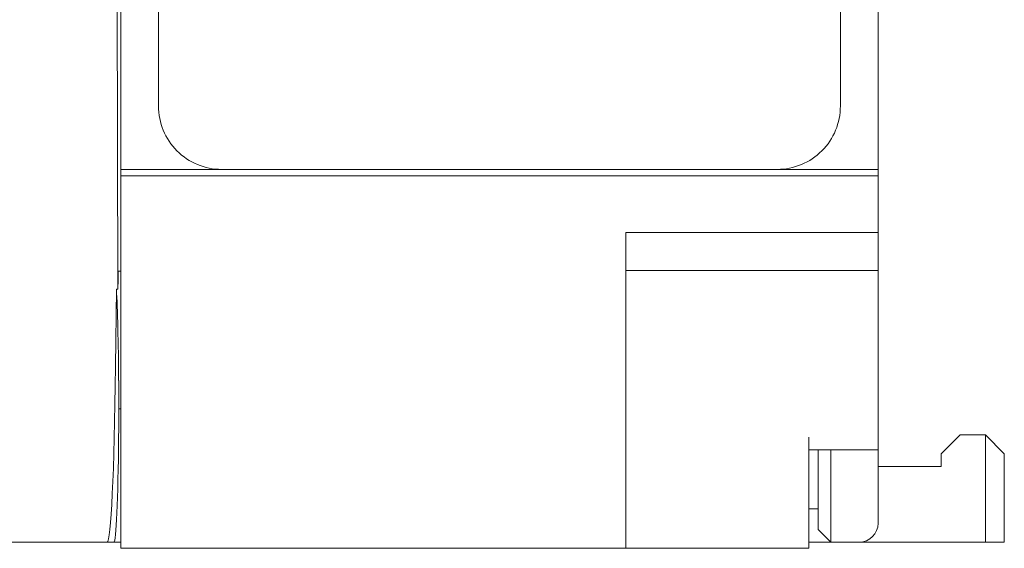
# Model space of a CAD drawing. Header units: millimetres. Extents: x 35 to 385, y -587 to 211.
# Tile 9 of 133: x 207 to 223, y -587 to -579. Entities that reach past the tile are written whole.
import ezdxf

# ---------------------------------------------------------------- set-up
doc = ezdxf.new("R2010")
doc.units = ezdxf.units.MM
doc.layers.add('3', color=7, linetype='Continuous', true_color=0xffffff)

msp = doc.modelspace()

# ---------------------------------------------------------------- linework, layer by layer
at = {"layer": '3', "color": 155, "linetype": 'Continuous', "lineweight": 18}
for p, q in [((208.961, -522.892), (208.961, -581.292)), ((220.961, -522.892), (220.961, -581.292)), ((208.858, -562.865), (208.915, -583.191)), ((208.96, -571.903), (208.96, -581.391)), ((209.559, -580.289), (209.558, -577.793)), ((220.364, -577.793), (220.362, -580.288)), ((208.961, -581.392), (208.961, -581.291)), ((208.961, -581.292), (210.559, -581.292)), ((219.362, -581.292), (210.559, -581.292)), ((219.362, -581.292), (220.961, -581.292)), ((220.961, -581.291), (220.961, -581.392)), ((208.961, -581.392), (208.961, -583.297)), ((220.961, -581.392), (208.961, -581.392)), ((220.961, -581.392), (220.961, -582.29)), ((216.961, -582.29), (216.961, -583.294)), ((208.922, -582.905), (208.961, -582.905)), ((220.961, -585.533), (220.961, -582.892)), ((208.877, -584.413), (208.891, -583.191)), ((208.915, -583.191), (208.891, -583.191)), ((208.961, -587.292), (208.961, -583.297)), ((216.961, -583.294), (216.961, -587.292)), ((221.96, -585.795), (222.26, -585.495)), ((222.66, -585.495), (222.26, -585.495)), ((222.66, -585.495), (222.96, -585.795)), ((222.66, -587.195), (222.66, -585.495)), ((219.861, -585.533), (219.861, -587.292)), ((220.961, -585.533), (220.961, -585.733)), ((219.861, -585.733), (220.961, -585.733)), ((220.012, -586.995), (220.012, -585.733)), ((220.212, -587.195), (220.212, -585.733)), ((220.96, -585.733), (220.96, -586.895)), ((221.96, -585.795), (221.96, -585.995)), ((222.96, -585.795), (222.96, -587.195)), ((221.96, -585.995), (220.96, -585.995)), ((219.861, -586.669), (220.012, -586.669)), ((220.012, -586.995), (220.212, -587.195)), ((208.744, -587.195), (188.46, -587.195)), ((208.96, -587.195), (192.461, -587.195)), ((208.852, -587.195), (208.744, -587.195)), ((208.852, -587.195), (208.961, -587.195)), ((220.212, -587.195), (219.861, -587.195)), ((220.66, -587.195), (219.861, -587.195)), ((220.66, -587.195), (220.212, -587.195)), ((220.96, -587.195), (220.66, -587.195)), ((222.66, -587.195), (220.96, -587.195)), ((222.96, -587.195), (222.66, -587.195)), ((210.261, -587.292), (212.961, -587.292)), ((216.961, -587.292), (219.861, -587.292))]:
    msp.add_line(p, q, dxfattribs=at)
at = {"layer": '3', "color": 155, "linetype": 'Continuous', "lineweight": 13}
for p, q in [((208.961, -585.084), (208.929, -585.084)), ((208.745, -587.195), (188.46, -587.195)), ((216.961, -587.292), (208.961, -587.292))]:
    msp.add_line(p, q, dxfattribs=at)
at = {"layer": '3', "color": 155, "linetype": 'Continuous', "lineweight": 18}
for points in [[(220.961, -582.29), (216.961, -582.29)], [(220.961, -582.29), (220.961, -582.309), (220.961, -582.328), (220.961, -582.347), (220.961, -582.366), (220.961, -582.384), (220.961, -582.403), (220.961, -582.421), (220.961, -582.44), (220.961, -582.458), (220.961, -582.476), (220.961, -582.494), (220.961, -582.512), (220.961, -582.529), (220.961, -582.546), (220.961, -582.563), (220.961, -582.58), (220.961, -582.596), (220.961, -582.612), (220.961, -582.628), (220.961, -582.644), (220.961, -582.659), (220.961, -582.674), (220.961, -582.688), (220.961, -582.702), (220.961, -582.715), (220.961, -582.728), (220.961, -582.741), (220.961, -582.753), (220.961, -582.765), (220.961, -582.776), (220.961, -582.787), (220.961, -582.797), (220.961, -582.807), (220.961, -582.816), (220.961, -582.825), (220.961, -582.833), (220.961, -582.841), (220.961, -582.848), (220.961, -582.855), (220.961, -582.861), (220.961, -582.866), (220.961, -582.871), (220.961, -582.876), (220.961, -582.88), (220.961, -582.883), (220.961, -582.886), (220.961, -582.888), (220.961, -582.89), (220.961, -582.891), (220.961, -582.891)], [(216.961, -582.891), (220.961, -582.891)], [(208.961, -587.292), (208.987, -587.292), (209.013, -587.292), (209.039, -587.292), (209.065, -587.292), (209.091, -587.292), (209.117, -587.292), (209.143, -587.292), (209.169, -587.292), (209.195, -587.292), (209.221, -587.292), (209.247, -587.292), (209.273, -587.292), (209.299, -587.292), (209.325, -587.292), (209.351, -587.292), (209.377, -587.292), (209.403, -587.292), (209.429, -587.292), (209.455, -587.292), (209.481, -587.292), (209.507, -587.292), (209.533, -587.292), (209.559, -587.292), (209.585, -587.292), (209.611, -587.292), (209.637, -587.292), (209.663, -587.292), (209.689, -587.292), (209.715, -587.292), (209.741, -587.292), (209.767, -587.292), (209.793, -587.292), (209.819, -587.292), (209.845, -587.292), (209.871, -587.292), (209.897, -587.292), (209.923, -587.292), (209.949, -587.292), (209.975, -587.292), (210.001, -587.292), (210.027, -587.292), (210.053, -587.292), (210.079, -587.292), (210.105, -587.292), (210.131, -587.292), (210.157, -587.292), (210.183, -587.292), (210.209, -587.292), (210.235, -587.292), (210.261, -587.292)], [(212.961, -587.292), (213.041, -587.292), (213.121, -587.292), (213.201, -587.292), (213.281, -587.292), (213.361, -587.292), (213.441, -587.292), (213.521, -587.292), (213.601, -587.292), (213.681, -587.292), (213.761, -587.292), (213.841, -587.292), (213.921, -587.292), (214.001, -587.292), (214.081, -587.292), (214.161, -587.292), (214.241, -587.292), (214.321, -587.292), (214.401, -587.292), (214.481, -587.292), (214.561, -587.292), (214.641, -587.292), (214.721, -587.292), (214.801, -587.292), (214.881, -587.292), (214.961, -587.292), (215.041, -587.292), (215.121, -587.292), (215.201, -587.292), (215.281, -587.292), (215.361, -587.292), (215.441, -587.292), (215.521, -587.292), (215.601, -587.292), (215.681, -587.292), (215.761, -587.292), (215.841, -587.292), (215.921, -587.292), (216.001, -587.292), (216.081, -587.292), (216.161, -587.292), (216.241, -587.292), (216.321, -587.292), (216.401, -587.292), (216.481, -587.292), (216.561, -587.292), (216.641, -587.292), (216.721, -587.292), (216.801, -587.292), (216.881, -587.292), (216.961, -587.292)]]:
    msp.add_lwpolyline(points, dxfattribs=at)
for centre, radius, start, end in [((210.559, -580.292), 1, 179.8361, 270), ((219.362, -580.292), 1, 270, 0.2108), ((220.66, -586.895), 0.3, 270, 0)]:
    msp.add_arc(centre, radius, start, end, dxfattribs=at)
for centre, major_axis, ratio, start_param, end_param in [((208.925, -585.084), (0, 2.2), 0.008727, 0.138456, 0.534611), ((208.852, -585.084), (0, 2.2), 0.034921, 4.916772, 5.748575), ((208.744, -583.195), (0, 4), 0.034921, 3.141593, 4.403014), ((208.859, -585.043), (0, 2), 0.034921, 4.467506, 4.916772), ((208.852, -584.995), (0, 2.2), 0.034921, 3.141593, 4.467506)]:
    msp.add_ellipse(centre, major_axis=major_axis, ratio=ratio, start_param=start_param, end_param=end_param, dxfattribs=at)

doc.saveas('drawing.dxf')
